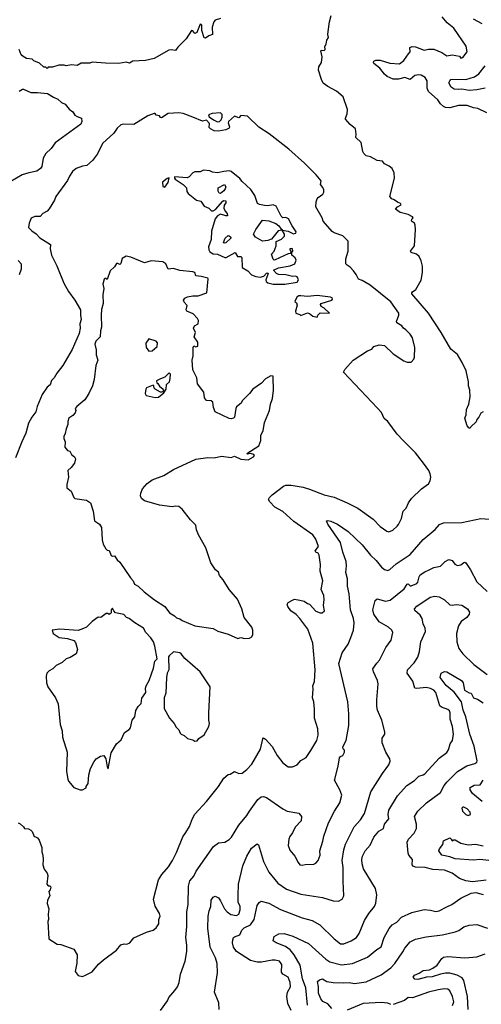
# Model space of a CAD drawing. Extents: x 1771496 to 1971148, y 471553 to 643630.
# Tile 85 of 256: x 1858250 to 1862558, y 510793 to 519985. Entities that reach past the tile are written whole.
import ezdxf

# ---------------------------------------------------------------- set-up
doc = ezdxf.new("R2010")
doc.units = 0

msp = doc.modelspace()

# ---------------------------------------------------------------- linework, layer by layer
at = {"layer": '0CON10XD'}
for points in [[(1862575, 516322.5), (1862555, 516312.5), (1862536.1, 516273.9), (1862516.4, 516253.6), (1862508.8, 516231.2), (1862460, 516185), (1862455, 516170), (1862445, 516170), (1862425, 516192.5), (1862403.3, 516265), (1862416.2, 516295), (1862418.8, 516345), (1862440.8, 516395), (1862454.2, 516465), (1862452.5, 516525), (1862437.5, 516565), (1862440, 516605), (1862417.4, 516707.4), (1862380.8, 516785), (1862335, 516858.8), (1862275, 516908.8), (1862184.4, 517065), (1862066.1, 517246.1), (1861910, 517425), (1861908.8, 517435), (1861915.8, 517444.2), (1861946.2, 517465), (1861995.5, 517554.5), (1862010.6, 517625), (1862008.6, 517685), (1861996, 517735), (1861977.5, 517775), (1861952, 517795), (1861905, 517811.2), (1861898.8, 517825), (1861936, 517875), (1861944.2, 518025), (1861940.8, 518065), (1861934, 518085), (1861907.5, 518105), (1861908.6, 518121.4), (1861922.5, 518135), (1861917.5, 518145), (1861875, 518166.2), (1861802.5, 518185), (1861757.5, 518215), (1861775, 518237.5), (1861810, 518255), (1861805, 518267.5), (1861775, 518280), (1861745, 518303.3), (1861721.7, 518311.7), (1861703.3, 518335), (1861749.2, 518505), (1861745.8, 518555), (1861726, 518595), (1861698.7, 518618.7), (1861655, 518640), (1861636.7, 518665), (1861585, 518670.8), (1861525.6, 518705.6), (1861483.3, 518715), (1861462.5, 518735), (1861451.9, 518755), (1861438.3, 518838.3), (1861386, 518885), (1861391.2, 518915), (1861385.5, 518965.5), (1861333.3, 519005), (1861291.2, 519055), (1861290, 519065), (1861306.7, 519105), (1861310, 519145), (1861270, 519265), (1861208.3, 519318.3), (1861125, 519362.5), (1861083.6, 519393.6), (1861067.5, 519425), (1861040, 519515), (1861043.3, 519545), (1861066.4, 519583.6), (1861073, 519637), (1861060, 519695), (1861065, 519700), (1861091.7, 519698.3), (1861100, 519705), (1861096.7, 519735), (1861110, 519755), (1861117.5, 519795), (1861131.7, 519818.3), (1861126.7, 519845), (1861130, 519875), (1861141.2, 519965), (1861156.2, 520025)], [(1862610, 519115), (1862524.6, 519154.6), (1862485, 519161.5), (1862425, 519183.5), (1862345, 519183.3), (1862265, 519160.5), (1862225, 519165.5), (1862205, 519174.5), (1862178.5, 519198.5), (1862153.3, 519235), (1862066.9, 519315), (1862054.5, 519345), (1862054.5, 519415), (1862033.3, 519445), (1861996.6, 519466.6), (1861975, 519469.4), (1861936.9, 519463.1), (1861895, 519426), (1861845, 519445.8), (1861785, 519430.6), (1861735, 519428.2), (1861680, 519455), (1861655, 519476.7), (1861611.2, 519531.2), (1861556.2, 519575), (1861551.2, 519585), (1861555, 519597.5), (1861575, 519607.5), (1861615, 519608.1), (1861705, 519580), (1861795, 519573.5), (1861835.9, 519604.1), (1861880, 519665), (1861892.9, 519685), (1861890.9, 519725), (1861914.1, 519735.9), (1861945, 519730.8), (1862025, 519699.6), (1862065, 519708.6), (1862115, 519710.6), (1862189.3, 519679.3), (1862235, 519648.1), (1862285, 519657.7), (1862353.9, 519643.9), (1862367, 519627), (1862385, 519632.5), (1862427.1, 519685), (1862417.5, 519737.5), (1862300.4, 519905), (1862240.4, 519955), (1862191.9, 520011.9)], [(1860123, 519997), (1860075, 519980), (1860062.5, 519965), (1860046.4, 519913.6), (1860050, 519845), (1860015, 519833.8), (1859985, 519813.3), (1859972.5, 519815), (1859950.5, 519885), (1859950, 519935), (1859935, 519944), (1859904, 519865), (1859884.4, 519854.4), (1859865, 519880), (1859855, 519882.5), (1859803.3, 519805), (1859725, 519726.7), (1859703.3, 519696.7), (1859665, 519704.3), (1859640.6, 519699.4), (1859505, 519623.8), (1859425, 519603.3), (1859305, 519596.7), (1859275, 519580), (1859245, 519586.7), (1859175, 519576.2), (1859049.7, 519580.3)], [(1862566.4, 519946.4), (1862485, 519989.6)], [(1859049.7, 519580.3), (1858925, 519586.7), (1858905, 519577.5), (1858825, 519577.5), (1858785, 519557.5), (1858735, 519562.5), (1858682.5, 519552.5), (1858665, 519560), (1858615, 519560), (1858555, 519540), (1858515, 519540), (1858505, 519530), (1858495, 519540), (1858475, 519540), (1858435, 519580), (1858381.7, 519601.7), (1858367, 519617), (1858315, 519623.8), (1858281.7, 519641.7), (1858265, 519657.5), (1858245, 519706.7)], [(1862594.5, 519345.5), (1862515, 519328.5), (1862445, 519324.7), (1862375, 519335.5), (1862343.1, 519333.1), (1862305, 519335.8), (1862278, 519355), (1862256, 519395), (1862263.3, 519415), (1862275, 519426.2), (1862291.4, 519428.6), (1862415, 519425.4), (1862495, 519452.2), (1862535, 519480), (1862595.4, 519554.6)], [(1858243.9, 519316.1), (1858275, 519336.7), (1858285, 519336.7), (1858355, 519306), (1858415, 519306.2), (1858510, 519295), (1858565, 519260), (1858605, 519243.3), (1858641.3, 519211.3), (1858676, 519195), (1858710.3, 519150.3), (1858746.2, 519125), (1858765, 519094), (1858785, 519080), (1858826.7, 519065), (1858830.8, 519035), (1858819.7, 519010.3), (1858580.8, 518835), (1858545, 518782.5), (1858494.3, 518735), (1858467.9, 518692.1), (1858455.7, 518615), (1858444, 518595), (1858409.3, 518570.7), (1858335, 518555.6), (1858274.6, 518535.4), (1858166.2, 518475)], [(1858835, 511053.3), (1858865, 511063.3), (1858925, 511096.7), (1858984.1, 511165.9), (1859031.2, 511208.8), (1859155, 511298.8), (1859195, 511347.5), (1859223.9, 511356.1), (1859250, 511355), (1859277.5, 511365), (1859315, 511412), (1859434.1, 511465.9), (1859495, 511483.3), (1859522.5, 511505), (1859550, 511545), (1859550, 511585), (1859562.5, 511615), (1859555, 511640), (1859515, 511710), (1859500, 511775), (1859546.2, 511955), (1859578, 512005), (1859638, 512075), (1859675.5, 512134.5), (1859715, 512210), (1859773.2, 512356.8), (1859800, 512395), (1859835, 512453.3), (1859862.4, 512527.6), (1859885, 512568.8), (1859992.5, 512685), (1860105, 512826.2), (1860156.8, 512903.2), (1860195, 512936.7), (1860215, 512941.2), (1860253.9, 512966.1), (1860295, 512946.7), (1860325, 512951.2), (1860368.8, 512985), (1860415.5, 513034.5), (1860498, 513175), (1860518.3, 513271.7), (1860525, 513280), (1860545, 513267.5), (1860605, 513200), (1860654, 513115), (1860705, 513046.7), (1860755, 513010), (1860795, 513010), (1860840.5, 513029.5), (1860875, 513068.8), (1860925, 513096.7), (1860968.1, 513161.9), (1861024.2, 513255), (1861035.8, 513305), (1861032, 513365), (1861002, 513465), (1861001.7, 513548.3), (1860994.2, 513615), (1860982.9, 513655), (1860990, 513735), (1860987.1, 513765), (1861002.5, 513805), (1861006.7, 513915), (1860984.5, 514164.5), (1860940, 514295), (1860865.4, 514395.4), (1860830.3, 514430.3), (1860781.2, 514465), (1860753.3, 514505), (1860747.5, 514525), (1860757, 514543), (1860795, 514566.7), (1860815, 514573.3), (1860865, 514566.7), (1860905.9, 514555.9), (1860935, 514533.3), (1860955, 514526.7), (1861015, 514463.3), (1861055, 514446.7), (1861073.6, 514446.4), (1861093.8, 514465), (1861085.7, 514515.7), (1861092.9, 514572.9), (1861088.9, 514608.9), (1861064.4, 514665), (1861080.6, 514745), (1861055.6, 514835), (1861058.9, 514898.9), (1861046.5, 514985), (1861035.8, 515005), (1861014, 515015), (1861008.6, 515025), (1861037.8, 515065), (1861013.3, 515135), (1860984.4, 515175), (1860808.8, 515298.8), (1860705, 515392.2), (1860630.8, 515435), (1860584, 515485), (1860573.3, 515505), (1860580, 515525), (1860605, 515550), (1860711.5, 515628.5), (1860735, 515637.8), (1860785, 515640), (1860895, 515619.5), (1860955, 515603.3), (1861090.2, 515550.2), (1861185, 515527.8), (1861305.3, 515475.3), (1861405, 515422.9), (1861550.2, 515320.2), (1861615, 515254), (1861675, 515210), (1861695.8, 515204.2), (1861731.7, 515218.3), (1861773.8, 515255), (1861785, 515273.3), (1861812.1, 515327.9), (1861830, 515395), (1861856.9, 515425), (1861880, 515475), (1861907.1, 515515), (1862001.2, 515605), (1862065, 515652.5), (1862080, 515680), (1862085.9, 515714.1), (1862081.2, 515745), (1862067, 515777), (1862020, 515845), (1861945, 515941.2), (1861828, 516055), (1861774.2, 516115), (1861685, 516234.2), (1861652.6, 516262.6), (1861626.2, 516316.2), (1861589.4, 516359.4), (1861272.5, 516695), (1861285, 516720), (1861363.3, 516805), (1861495, 516893.8), (1861535, 516910), (1861555.9, 516934.1), (1861605, 516950), (1861655, 516943.3), (1861736.7, 516865), (1861835, 516801.2), (1861865, 516786.7), (1861905, 516787.5), (1861930, 516815), (1861936.2, 516835), (1861937.5, 516925), (1861915.6, 517015.6), (1861895, 517048.8), (1861855, 517090), (1861831.2, 517105), (1861815, 517126.2), (1861768.8, 517155), (1861766.1, 517166.1), (1861788.6, 517225), (1861788.4, 517245), (1861715, 517350), (1861522.5, 517505), (1861445, 517551.1), (1861411.2, 517561.2), (1861391.4, 517605), (1861365, 517639.5), (1861335, 517675.8), (1861305, 517692), (1861295, 517706.2), (1861293.3, 517753.3), (1861316.1, 517825), (1861315, 517918), (1861265, 517967.3), (1861184.2, 517994.2), (1861165.8, 518005.8), (1861083.8, 518105), (1861073.3, 518135), (1861015, 518237.5), (1861015.7, 518285), (1861027.6, 518312.4), (1861036, 518325), (1861078.8, 518355), (1861090, 518375), (1861090, 518395), (1861079.6, 518419.6), (1861058.8, 518445), (1861065, 518480), (1861017.5, 518535), (1860906.7, 518645), (1860761.8, 518775), (1860579.2, 518919.2), (1860482.8, 518982.8), (1860375, 519082.5), (1860315, 519090), (1860295, 519067.5), (1860255, 519084), (1860199.2, 519035), (1860197.3, 519022.7), (1860209.4, 518985), (1860205, 518971.2), (1860175, 518957.5), (1860105, 518943.8), (1860065, 518947.5), (1860030, 518965), (1860018.3, 518978.3), (1860022.5, 519015), (1859995, 519047.5), (1859955, 519036.7), (1859865, 519076), (1859775, 519107.5), (1859735, 519113.8), (1859635, 519107.5), (1859575, 519068.8), (1859565, 519072.5), (1859555, 519087.5), (1859525, 519093.3), (1859515, 519107.5), (1859505, 519108.8), (1859445, 519086.7), (1859315, 519006.2), (1859215, 519008), (1859195, 519003.3), (1859158.3, 518971.7), (1859128.8, 518925), (1859021.4, 518828.6), (1858976.2, 518733.8), (1858930, 518670), (1858875.9, 518624.1), (1858835, 518617.8), (1858776.7, 518595), (1858743.2, 518566.8), (1858716, 518525), (1858697.6, 518482.4), (1858588.8, 518335), (1858575, 518300), (1858525, 518220), (1858505, 518198), (1858465.7, 518174.3), (1858442.7, 518147.3), (1858391.7, 518148.3), (1858357, 518133), (1858337.5, 518085), (1858332.5, 518045), (1858364.2, 518014.2), (1858405, 517986.7), (1858437.7, 517947.7), (1858536.9, 517886.9), (1858534.2, 517845), (1858546.8, 517786.8), (1858596.8, 517686.8), (1858661.4, 517525), (1858705, 517446.2), (1858765.4, 517365.4), (1858818.9, 517275), (1858817.9, 517225), (1858824.6, 517185), (1858810.4, 517145), (1858814.2, 517105), (1858804.2, 517055), (1858740, 516905), (1858652.9, 516755), (1858595.8, 516685), (1858570.3, 516639.7), (1858546, 516615), (1858534, 516575), (1858506.6, 516553.4), (1858459.2, 516485), (1858412.9, 516375), (1858401.4, 516325), (1858362.2, 516275), (1858330.8, 516219.2), (1858308.6, 516125), (1858270, 516045), (1858210.8, 515895)], [(1860095, 519031.2), (1860115, 519033.3), (1860130.5, 519049.5), (1860140.8, 519075), (1860138.8, 519098.8), (1860125, 519113.8), (1860045, 519110), (1860012.5, 519095), (1860017, 519077), (1860060.3, 519050.3), (1860095, 519031.2)], [(1860725, 517514.6), (1860840, 517535), (1860852.5, 517555), (1860840, 517585), (1860825, 517591.2), (1860795, 517586.7), (1860735, 517604), (1860665, 517606.7), (1860647.5, 517615), (1860620, 517645), (1860665, 517668.8), (1860775, 517685.8), (1860816.7, 517705), (1860830.7, 517740.7), (1860821.7, 517761.7), (1860790, 517785), (1860790, 517815), (1860800, 517825), (1860797.5, 517845), (1860785, 517850), (1860770, 517845), (1860770, 517835), (1860780, 517825), (1860778.3, 517801.7), (1860755, 517800), (1860635, 517742.5), (1860625, 517740), (1860615, 517750), (1860600, 517795), (1860626.4, 517823.6), (1860642.5, 517875), (1860642.5, 517915), (1860692.5, 517935), (1860720, 517965), (1860721.7, 517981.7), (1860700, 518020), (1860755, 518009.2), (1860805, 517986.5), (1860828.2, 517991.8), (1860831.9, 518005), (1860791.5, 518061.5), (1860759.2, 518125), (1860735, 518138.6), (1860705, 518136), (1860689.7, 518149.7), (1860644, 518245), (1860615, 518255.6), (1860565, 518248.1), (1860535, 518251.4), (1860489.4, 518259.4), (1860470, 518270), (1860443.1, 518343.1), (1860408.3, 518398.3), (1860325.5, 518475.5), (1860303.6, 518503.6), (1860225, 518568.9), (1860205, 518573.1), (1860155, 518568.8), (1860095, 518554), (1860050.7, 518560.7), (1860025, 518572.5), (1859965, 518580), (1859935, 518563.3), (1859886.1, 518563.9), (1859865, 518556.2), (1859833, 518517), (1859813, 518507), (1859695, 518516.7), (1859693.8, 518505), (1859701.2, 518495), (1859775, 518446.2), (1859805.6, 518415.6), (1859810.3, 518380.3), (1859821.8, 518361.8), (1859899.3, 518299.3), (1859939.2, 518289.2), (1859973.1, 518243.1), (1860015, 518225.8), (1860040, 518200), (1860055, 518199.2), (1860078, 518212), (1860145, 518291.2), (1860155, 518296), (1860173.3, 518293.3), (1860173.8, 518275), (1860158.3, 518251.7), (1860154.1, 518225.9), (1860167.5, 518197.5), (1860187.5, 518175), (1860190, 518155), (1860175, 518153.3), (1860125, 518170), (1860095, 518153.3), (1860074.2, 518125), (1860040.8, 518009.2), (1860036.1, 517933.9), (1860011.2, 517865), (1860013.8, 517835), (1860026.1, 517816.1), (1860055, 517798.8), (1860095, 517796.7), (1860165, 517764), (1860177.5, 517765), (1860261.7, 517811.7), (1860284.2, 517774.2), (1860313, 517773), (1860322.5, 517765), (1860325, 517672.5), (1860378.8, 517638.8), (1860415, 517603.8), (1860455, 517586.2), (1860495, 517581.2), (1860528.3, 517591.7), (1860555, 517617.5), (1860565, 517620), (1860570, 517615), (1860567.5, 517605), (1860546.7, 517555), (1860551.2, 517541.2), (1860565, 517528.8), (1860615, 517516.9), (1860725, 517514.6)], [(1859605, 518421.2), (1859635.7, 518465), (1859645, 518507.5), (1859625, 518502.5), (1859582.3, 518467.7), (1859586.4, 518426.4), (1859605, 518421.2)], [(1860125, 518362.5), (1860112.5, 518365), (1860102.7, 518382.7), (1860103.3, 518415), (1860160, 518445), (1860173.3, 518425), (1860166.2, 518405), (1860155, 518387.5), (1860125, 518362.5)], [(1860515, 517917.5), (1860450, 517955), (1860433.3, 517983.3), (1860453.3, 518025), (1860516.7, 518113.3), (1860575, 518108.1), (1860640.7, 518080.7), (1860669.8, 518059.8), (1860690, 518030), (1860700, 518025), (1860700, 518020), (1860662.5, 518015), (1860600, 517935), (1860565, 517922.5), (1860515, 517917.5)], [(1860158.3, 517898.3), (1860152.5, 517905), (1860166.7, 517945), (1860195, 517970), (1860205, 517967.5), (1860220, 517955), (1860220, 517945), (1860175, 517900), (1860158.3, 517898.3)], [(1858236.8, 517736.8), (1858263.3, 517705), (1858263.8, 517655), (1858245, 517602.5)], [(1860285, 514206.7), (1860315, 514216.7), (1860347, 514207), (1860395, 514210), (1860416.4, 514223.6), (1860427.5, 514245), (1860427.5, 514285), (1860416.7, 514315), (1860344.1, 514404.1), (1860323.9, 514483.9), (1860283.3, 514575), (1860204.2, 514664.2), (1860148.8, 514755), (1860115.8, 514795.8), (1860105, 514826.7), (1860078.3, 514848.3), (1860033.8, 514915), (1859985.8, 515055), (1859919.2, 515175), (1859900.6, 515220.6), (1859892.5, 515265), (1859844.5, 515314.5), (1859766.7, 515415), (1859735, 515440), (1859705, 515443.3), (1859673.3, 515436.7), (1859555, 515452), (1859415, 515493.8), (1859386.1, 515516.1), (1859378, 515538), (1859380, 515565), (1859397.1, 515605), (1859439.2, 515655), (1859485, 515688.6), (1859595, 515730.6), (1859686.7, 515785), (1859895, 515880.8), (1860005, 515897.1), (1860065, 515895.6), (1860135, 515910), (1860225, 515897.5), (1860255, 515910), (1860313, 515883), (1860383.6, 515876.4), (1860432.5, 515905), (1860440, 515915), (1860435, 515926.2), (1860405, 515933.3), (1860375, 515930), (1860370, 515935), (1860481.2, 516005), (1860500, 516055), (1860502, 516105), (1860521.2, 516145), (1860535.8, 516225), (1860580, 516335), (1860590.8, 516395), (1860609.5, 516449.5), (1860620, 516525), (1860617, 516647), (1860615, 516656.2), (1860595, 516660), (1860545, 516632.5), (1860507.3, 516592.7), (1860424.5, 516535), (1860396.1, 516493.9), (1860325, 516425.6), (1860316.8, 516403.2), (1860275, 516369.2), (1860267.8, 516355), (1860255.3, 516275), (1860246.8, 516263.2), (1860225, 516258.9), (1860205, 516262.6), (1860075, 516323.8), (1860059.4, 516365), (1860052, 516415), (1860035.6, 516425.6), (1859995, 516429.7), (1859975, 516453.8), (1859968.3, 516508.3), (1859908.4, 516585), (1859902.2, 516642.2), (1859867.1, 516715), (1859859.1, 516805), (1859870.5, 516845), (1859868.9, 516925), (1859875, 516938.6), (1859895, 516931.4), (1859911.9, 516938.1), (1859913.1, 516975), (1859877.8, 517025), (1859890, 517065), (1859871.3, 517105), (1859882.5, 517127.5), (1859915, 517146), (1859919.2, 517175), (1859909.3, 517195), (1859869.8, 517239.8), (1859808.5, 517265), (1859804.7, 517275), (1859812.5, 517315), (1859786.1, 517346.1), (1859780.3, 517365), (1859791.8, 517385), (1859815, 517398.4), (1859865, 517406.8), (1859915, 517406.4), (1859996.2, 517435), (1860008.8, 517565), (1860005, 517572.5), (1859945, 517588.6), (1859895, 517592), (1859883.3, 517625), (1859865, 517631.9), (1859745, 517642.1), (1859685, 517662.9), (1859635, 517656.7), (1859614.3, 517705), (1859585.4, 517725.4), (1859477.3, 517732.7), (1859415, 517716.2), (1859288.3, 517768.3), (1859245, 517776.7), (1859207.5, 517755), (1859195, 517710), (1859185, 517700), (1859165, 517710), (1859155, 517707.5), (1859135, 517677.5), (1859095, 517640), (1859065, 517560), (1859055, 517570), (1859045, 517570), (1859038.3, 517561.7), (1859027.5, 517515), (1859034.2, 517475), (1859027.1, 517415), (1859028.5, 517335), (1859015, 517280), (1859010.6, 517225), (1859014.3, 517115), (1859005, 517080), (1859000.8, 517025), (1858961.2, 516985), (1858951.2, 516955), (1858963.5, 516903.5), (1858963.8, 516855), (1858978.1, 516805), (1858962, 516755), (1858944.2, 516625), (1858929.2, 516565), (1858896, 516495), (1858857.5, 516435), (1858782, 516375), (1858768, 516355), (1858773.8, 516335), (1858768, 516315), (1858745, 516288.8), (1858708.8, 516265), (1858698.8, 516235), (1858700, 516205), (1858684.1, 516165.9), (1858675, 516120), (1858663.3, 516095), (1858662.5, 516075), (1858673, 516043), (1858670, 515995), (1858695, 515962.5), (1858717.5, 515955), (1858733.9, 515923.9), (1858763, 515903), (1858772.5, 515885), (1858761.2, 515845), (1858731.2, 515805), (1858698.8, 515775), (1858706, 515715), (1858688.8, 515645), (1858688.8, 515615), (1858731.8, 515581.8), (1858754.1, 515525), (1858764.8, 515514.8), (1858875, 515498), (1858910.8, 515475), (1858936.8, 515396.8), (1858948, 515305), (1858995, 515275.4), (1859012.7, 515245), (1859019.5, 515129.5), (1859028.8, 515088.8), (1859055, 515043.3), (1859065, 515033.3), (1859085, 515030), (1859105, 514983.3), (1859115, 514976.2), (1859135, 514980), (1859161.2, 514941.2), (1859185, 514920), (1859282.7, 514772.7), (1859310, 514745), (1859322.5, 514715), (1859356.8, 514696.8), (1859413.2, 514643.2), (1859508.3, 514568.3), (1859605.6, 514505.6), (1859648.3, 514448.3), (1859695, 514420), (1859715, 514400), (1859745, 514392.5), (1859766.4, 514376.4), (1859885, 514326.7), (1860055, 514300), (1860100, 514275), (1860195, 514246.7), (1860285, 514206.7)], [(1861025, 517207.5), (1861033.9, 517226.1), (1861055, 517246.7), (1861140, 517245), (1861091.8, 517291.8), (1861065, 517305.7), (1861056.7, 517325), (1861063.6, 517336.4), (1861163.3, 517365), (1861169.2, 517375), (1861166.7, 517386.7), (1861150, 517395), (1861025, 517408.8), (1860935, 517400), (1860875, 517407.5), (1860855, 517405.8), (1860836, 517395), (1860817.5, 517355), (1860835, 517341.2), (1860840.9, 517320.9), (1860824.3, 517265), (1860828, 517245), (1860863.6, 517233.6), (1860875, 517222.5), (1860935, 517247.1), (1860955, 517240.6), (1860985, 517218), (1861025, 517207.5)], [(1859455, 516890), (1859485, 516893.8), (1859533.3, 516935), (1859537, 516967), (1859523.6, 516983.6), (1859455, 517006), (1859426.7, 516965), (1859432, 516925), (1859455, 516890)], [(1859515, 516456.9), (1859545, 516461.9), (1859595, 516502.5), (1859618, 516535), (1859620.5, 516579.5), (1859646.7, 516605), (1859655.9, 516634.1), (1859656.4, 516676.4), (1859645, 516687.5), (1859605, 516647.5), (1859565, 516633.3), (1859528.3, 516611.7), (1859530, 516595), (1859539.7, 516589.7), (1859553.6, 516563.6), (1859588.8, 516535), (1859591.2, 516525), (1859583.6, 516506.4), (1859565, 516505.8), (1859513.8, 516535), (1859504, 516545), (1859502.5, 516565), (1859495, 516572.5), (1859435, 516546.7), (1859426.7, 516535), (1859420, 516495), (1859430, 516475), (1859515, 516456.9)], [(1861187.5, 512595), (1861238.6, 512675), (1861256, 512745), (1861238.8, 512795), (1861188.8, 512885), (1861190, 512895), (1861222.7, 513017.3), (1861235.6, 513094.4), (1861245, 513106.7), (1861265, 513116.7), (1861280, 513145), (1861280, 513165), (1861268, 513178), (1861265.8, 513195), (1861296.7, 513255), (1861323.3, 513395), (1861323.2, 513503.2), (1861311.9, 513615), (1861227.1, 513975), (1861260, 514075), (1861316.4, 514153.6), (1861342, 514218), (1861365.5, 514284.5), (1861370.6, 514355), (1861365.4, 514395.4), (1861338.1, 514475), (1861325.7, 514625), (1861308.1, 514695), (1861309.1, 514765), (1861294.4, 514825), (1861300.6, 514885), (1861296.9, 514925), (1861266.9, 515015), (1861245.6, 515105), (1861125, 515273.8), (1861112.5, 515305), (1861125, 515310), (1861155, 515303.8), (1861216.3, 515276.3), (1861315, 515207.5), (1861445, 515082.5), (1861524.3, 514985), (1861575.5, 514935.5), (1861627.5, 514875), (1861655, 514852.5), (1861685, 514842.9), (1861705, 514850.8), (1861764, 514905), (1861895, 514992.9), (1862015, 515132), (1862126.7, 515225), (1862168.3, 515271.7), (1862205, 515287.5), (1862375, 515291.9), (1862555, 515328), (1862635, 515322.5)], [(1860111.4, 510745), (1860108.6, 510805), (1860068, 510905), (1860095.7, 511085), (1860093.1, 511175), (1860077.8, 511225), (1860026.4, 511326.4), (1860004.6, 511504.6), (1860009.5, 511615), (1860016.9, 511665), (1860034.3, 511705.7), (1860036, 511765), (1860055.9, 511794.1), (1860075, 511801.2), (1860087, 511797), (1860105.5, 511785.5), (1860125, 511760), (1860162.5, 511685), (1860185.8, 511655), (1860221.7, 511631.7), (1860275, 511622.7), (1860296.5, 511635), (1860308.5, 511675), (1860308.5, 511705), (1860290.6, 511745), (1860289.7, 511809.7), (1860291.1, 511915), (1860332.5, 512085), (1860371.5, 512175), (1860415, 512248.8), (1860465, 512291.2), (1860480, 512280), (1860526.7, 512125), (1860575.6, 512025), (1860660.8, 511925), (1860738.9, 511868.9), (1860875, 511820), (1861075, 511790.6), (1861175, 511757.5), (1861225.9, 511754.1), (1861260, 511775), (1861276.2, 511805), (1861269.1, 511940.9), (1861269.8, 512069.8), (1861260, 512135), (1861275.5, 512235), (1861290.9, 512289.1), (1861371.2, 512448.8), (1861430, 512515), (1861466.9, 512575), (1861525.7, 512775), (1861635, 512946.2), (1861695, 513027.5), (1861707.7, 513062.3), (1861704, 513085), (1861666.2, 513145), (1861633.3, 513235), (1861633, 513277), (1861657, 513313), (1861658.8, 513335), (1861631.2, 513445), (1861589.5, 513539.5), (1861584.3, 513574.3), (1861582.5, 513635), (1861595.8, 513785.8), (1861589.2, 513815), (1861550.6, 513895), (1861545.8, 513925), (1861582.2, 513977.8), (1861609.4, 514005), (1861667.9, 514122.1), (1861718.3, 514191.7), (1861731.2, 514265), (1861722, 514285), (1861692.8, 514312.8), (1861605, 514364.4), (1861554.6, 514434.6), (1861546.7, 514475), (1861569.1, 514560.9), (1861585, 514577.5), (1861665, 514556.5), (1861707.5, 514565), (1861839.6, 514670.4), (1861865, 514714.4), (1861876.5, 514716.5), (1861895, 514699.4), (1861905, 514699.4), (1861955, 514722.5), (1861967.2, 514735), (1861977.1, 514782.9), (1861988.8, 514801.2), (1862030.2, 514829.8), (1862072.4, 514847.6), (1862115, 514870), (1862178.3, 514881.7), (1862221.2, 514925), (1862255, 514944), (1862285, 514935.8), (1862310.3, 514900.3), (1862335, 514888), (1862367.5, 514895), (1862395, 514917.5), (1862405, 514920), (1862415, 514913.3), (1862458.7, 514848.7), (1862517.6, 514737.6), (1862614.2, 514645)], [(1862085, 513740.9), (1862045, 513751.2), (1861955, 513741.1), (1861936.7, 513745), (1861919.9, 513809.9), (1861865.7, 513885), (1861870, 513915), (1861930.3, 513979.7), (1861965.2, 514034.8), (1861980.8, 514085), (1861993.2, 514175), (1862036, 514274), (1862033.2, 514305), (1862016.8, 514345), (1862007.5, 514395), (1861987.1, 514425), (1861937.7, 514467.7), (1861933.8, 514485), (1861955, 514510), (1862080, 514595), (1862125, 514601.9), (1862165, 514595.6), (1862215, 514568), (1862263.4, 514523.4), (1862285, 514518.6), (1862325, 514524.3), (1862375, 514520), (1862428, 514485), (1862447.5, 514455), (1862445, 514433.3), (1862424.2, 514405), (1862368.9, 514365), (1862344.5, 514325), (1862328.2, 514255), (1862330, 514175), (1862347.8, 514115), (1862385, 514065.8), (1862490, 513965), (1862612, 513872)], [(1858835, 512793.3), (1858870, 512815), (1858870, 512825), (1858890, 512855), (1858896.4, 512933.6), (1858911.2, 512995), (1858945, 513060), (1858965, 513083.3), (1859005, 513110), (1859035, 513116.7), (1859054.5, 513084.5), (1859065, 513010), (1859075, 512990), (1859105, 513140), (1859155, 513223.8), (1859197, 513263), (1859229.5, 513330.5), (1859271.1, 513358.9), (1859283.1, 513375), (1859299.2, 513445), (1859325.4, 513475), (1859332.5, 513535), (1859355, 513572.2), (1859385, 513602), (1859389.8, 513650.2), (1859426.7, 513705), (1859423.6, 513743.6), (1859430, 513765), (1859458.8, 513815), (1859481.7, 513878.3), (1859499.3, 513930.7), (1859510, 513995), (1859531.7, 514018.3), (1859512.5, 514137.5), (1859500, 514175), (1859473.3, 514215), (1859426.7, 514265), (1859405, 514303.3), (1859324.2, 514354.2), (1859272.5, 514395), (1859247.5, 514405), (1859220.7, 514430.7), (1859145, 514447.5), (1859127.5, 514465), (1859115, 514490), (1859103.6, 514476.4), (1859103, 514447), (1859095, 514437.5), (1859085, 514432.5), (1859071.7, 514441.7), (1859058.3, 514441.7), (1859007, 514403), (1858981.7, 514408.3), (1858925, 514367.5), (1858872.5, 514315), (1858845, 514300), (1858795, 514282.5), (1858625.6, 514294.4), (1858553.9, 514286.1), (1858562.5, 514255), (1858618.3, 514218.3), (1858695, 514207.5), (1858755, 514190), (1858771.7, 514171.7), (1858790, 514105), (1858776.4, 514063.6), (1858720.7, 514029.3), (1858685, 514016.7), (1858647.5, 513985), (1858590, 513955), (1858560, 513925), (1858525, 513906.2), (1858503.3, 513885), (1858497.5, 513855), (1858500, 513795), (1858512.5, 513755), (1858584, 513654), (1858607.7, 513597.7), (1858628, 513405), (1858645.9, 513344.1), (1858650.8, 513285), (1858693.8, 513145), (1858686.2, 512965), (1858698.8, 512895), (1858706.7, 512875), (1858756.4, 512816.4), (1858815, 512793.3), (1858835, 512793.3)], [(1859885, 513250), (1859905, 513253.3), (1859922.5, 513275), (1859971.7, 513308.3), (1860016.2, 513385), (1860020, 513415), (1860014, 513445), (1860014.1, 513514.1), (1860027, 513757), (1859935, 513896.7), (1859790.5, 514020.5), (1859757.5, 514065), (1859745, 514073.3), (1859685, 514082.5), (1859643.6, 514046.4), (1859640, 514035), (1859642.5, 513915), (1859626.7, 513883.3), (1859620, 513845), (1859613, 513697), (1859600, 513655), (1859600, 513555), (1859647.5, 513465), (1859693.3, 513415), (1859709.5, 513379.5), (1859736.7, 513355), (1859747.5, 513325), (1859757.5, 513315), (1859785, 513302.5), (1859815, 513273.3), (1859865, 513262.5), (1859885, 513250)], [(1862605, 511951.9), (1862475, 511935.6), (1862415, 511945.6), (1862355, 511965.6), (1862285, 512017.3), (1862215, 512045.4), (1862105, 512052.5), (1862035, 512068.2), (1861943.8, 512073.8), (1861921.7, 512081.7), (1861914.3, 512095), (1861914.6, 512145), (1861882.9, 512185), (1861874.6, 512205), (1861867.1, 512305), (1861879.5, 512335), (1861930.5, 512389.5), (1861954.6, 512435), (1861954.6, 512474.6), (1861934.3, 512545), (1861965.8, 512595), (1862045.4, 512674.6), (1862178.9, 512771.1), (1862211.1, 512835), (1862235, 512865.8), (1862335.3, 512964.7), (1862421.9, 513018.1), (1862499.1, 513040.9), (1862515, 513052.5), (1862520.6, 513065), (1862492.3, 513202.3), (1862451.2, 513315), (1862414.7, 513475), (1862388.1, 513538.1), (1862373.6, 513615), (1862306.5, 513706.5), (1862229.2, 513769.2), (1862174.2, 513845), (1862182.5, 513885), (1862215, 513900), (1862235, 513896.7), (1862374, 513815), (1862388.8, 513795), (1862401.2, 513725), (1862445, 513700), (1862465, 513697.5), (1862486.7, 513655), (1862522.7, 513642.7), (1862575, 513606.9)], [(1860782.2, 510735), (1860751.4, 510801.4), (1860743.2, 510866.8), (1860748.9, 510905), (1860776.9, 510955), (1860775.8, 510995.8), (1860755.5, 511045), (1860704.7, 511074.7), (1860692, 511092), (1860697.8, 511165), (1860675, 511194.4), (1860635.4, 511205.4), (1860605, 511205.5), (1860505.4, 511184.6), (1860465, 511184.5), (1860405, 511200.9), (1860274.3, 511285), (1860245.5, 511325.5), (1860237.1, 511365), (1860238, 511395), (1860244, 511415), (1860255, 511424), (1860305, 511440), (1860321.8, 511485), (1860343.6, 511506.4), (1860405.7, 511535), (1860438.9, 511585), (1860467.8, 511715), (1860485.6, 511744.4), (1860504.2, 511755.8), (1860575, 511735.6), (1860685, 511676.7), (1860885, 511601.1), (1860980, 511575), (1861052, 511535), (1861185, 511404.3), (1861245, 511358.6), (1861275, 511358.1), (1861345, 511384.4), (1861392.8, 511417.2), (1861419.4, 511455), (1861468.1, 511575), (1861509.3, 511640.7), (1861562.5, 511705), (1861573, 511737), (1861582.9, 511815), (1861571.4, 511875), (1861457.6, 512057.6), (1861445.4, 512105), (1861442.7, 512145), (1861450, 512175), (1861474.6, 512225.4), (1861520.9, 512279.1), (1861555, 512354), (1861602.2, 512407.8), (1861644, 512435), (1861654.2, 512475.8), (1861694.4, 512525), (1861688.1, 512565), (1861694.5, 512605.5), (1861775, 512740), (1861863.6, 512836.4), (1861935, 512882.5), (1861975, 512922.5), (1862015, 512933.5), (1862030.8, 512945), (1862165, 513089.2), (1862235.3, 513144.7), (1862251.9, 513168.1), (1862267.8, 513225), (1862288.2, 513255), (1862297.8, 513315), (1862288.9, 513385), (1862267.9, 513455), (1862267.6, 513515), (1862262.4, 513532.4), (1862246, 513546), (1862187.4, 513567.4), (1862169.8, 513579.8), (1862135, 513704.2), (1862115.7, 513725), (1862085, 513740.9)], [(1862565.6, 512685), (1862475, 512760.9), (1862454.5, 512795), (1862454.7, 512815.3), (1862492.4, 512837.6), (1862548, 512842), (1862575, 512885.6)], [(1859564.5, 510735.5), (1859628.8, 510825), (1859642, 510855), (1859699.3, 510920.7), (1859722.5, 510955), (1859737.5, 510995), (1859752, 511075), (1859792.9, 511195), (1859808.6, 511285), (1859808.6, 511345), (1859799.4, 511415), (1859810.3, 511519.7), (1859811.4, 511655), (1859821.4, 511725), (1859827, 511897), (1859838.1, 511945), (1859875, 511988.8), (1859898.6, 512035), (1860060, 512265), (1860105, 512298.8), (1860165, 512306.7), (1860205, 512330), (1860226.6, 512353.4), (1860294.3, 512465), (1860371.4, 512555), (1860395.6, 512595), (1860472, 512705), (1860505, 512728), (1860525, 512732), (1860555, 512722.5), (1860705, 512617.5), (1860745, 512596.2), (1860855.9, 512575.9), (1860878.8, 512545), (1860876.2, 512505), (1860820, 512445), (1860795.7, 512394.3), (1860770.3, 512359.7), (1860760.8, 512335), (1860754.2, 512275), (1860770.3, 512230.3), (1860817.5, 512175), (1860848, 512115), (1860865, 512096.2), (1860885, 512090), (1860915, 512099.2), (1860995, 512102), (1861015, 512110), (1861035.5, 512134.5), (1861054.2, 512185), (1861051.4, 512225), (1861080.8, 512315), (1861087.9, 512362.1), (1861132.4, 512487.6), (1861187.5, 512595)], [(1862435, 512554.3), (1862456.9, 512563.1), (1862455.8, 512585), (1862425, 512618.6), (1862395, 512633.8), (1862385, 512632.5), (1862376.7, 512623.3), (1862382, 512595), (1862415, 512564.3), (1862435, 512554.3)], [(1858235, 512487.5), (1858255, 512477.5), (1858285, 512450), (1858295, 512432.5), (1858331.7, 512431.7), (1858355, 512417.5), (1858367.5, 512405), (1858385, 512360), (1858397, 512357), (1858416.4, 512346.4), (1858432.5, 512325), (1858456.7, 512255), (1858456.2, 512215), (1858466.2, 512185), (1858470, 512145), (1858466.7, 512095), (1858477.5, 512055), (1858506.1, 512016.1), (1858512.5, 511995), (1858503.6, 511913.6), (1858515, 511900), (1858535, 511900), (1858540, 511885), (1858535, 511860), (1858522.5, 511845), (1858530, 511805), (1858510, 511765), (1858507.5, 511735), (1858523, 511683), (1858516.7, 511635), (1858520, 511585), (1858513.8, 511565), (1858522.5, 511405), (1858600, 511355), (1858635, 511350), (1858755, 511307.5), (1858787.5, 511255), (1858783, 511177), (1858768.3, 511098.3), (1858795, 511062.5), (1858835, 511053.3)], [(1862655, 512131.8), (1862545.5, 512145.5), (1862485, 512139.5), (1862315, 512151.8), (1862265, 512170.6), (1862190, 512185), (1862162.5, 512225), (1862167.5, 512245), (1862198.8, 512285), (1862205, 512320), (1862264.1, 512345.9), (1862277.5, 512335), (1862285, 512317.5), (1862301.2, 512328.8), (1862315, 512329.2), (1862367.3, 512297.3), (1862435, 512282), (1862505, 512288.1), (1862575, 512272.9)], [(1860936, 510786), (1860921.1, 510945), (1860889.2, 511029.2), (1860868, 511158), (1860813.1, 511255), (1860775, 511300.4), (1860732.1, 511332.1), (1860645, 511365.8), (1860616.7, 511385), (1860625, 511426.7), (1860668.8, 511451.2), (1860717, 511453), (1860798.8, 511428.8), (1860945, 511358.9), (1861107.1, 511215), (1861145, 511190), (1861255, 511160.9), (1861355, 511172.7), (1861495, 511232.2), (1861582, 511305), (1861625, 511328.6), (1861652.2, 511417.8), (1861699.8, 511500.2), (1861727.5, 511535), (1861771.4, 511558.6), (1861813.6, 511606.4), (1861911.1, 511648.9), (1862025, 511676.9), (1862085, 511672), (1862135, 511658.6), (1862165, 511665.7), (1862235, 511701.4), (1862283.8, 511725), (1862366.6, 511783.4), (1862465, 511829.2), (1862507, 511837), (1862575, 511818.6)], [(1861161.9, 510751.9), (1861125, 510795.6), (1861079.1, 510819.1), (1861059.6, 510845), (1861040, 510895), (1861040, 510955), (1861030.8, 511005), (1861047.9, 511022.1), (1861075, 511030), (1861115.4, 511005.4), (1861175, 510996.2), (1861275, 510992.5), (1861325, 510997.3), (1861374.2, 510985.8), (1861485, 511002.9), (1861625, 511068.1), (1861715, 511134.4), (1861751.1, 511175), (1861826.2, 511283.8), (1861844.6, 511315.4), (1861894.2, 511375), (1861945, 511399.4), (1862045, 511423.1), (1862195, 511441.2), (1862315, 511470), (1862347.4, 511482.6), (1862396.7, 511515), (1862445, 511530.6), (1862515, 511538.1), (1862614.6, 511504.6)], [(1862436.9, 510745), (1862428.2, 510865), (1862393.8, 511015), (1862378.5, 511038.5), (1862333.4, 511063.4), (1862265, 511082), (1862225, 511084.2), (1862176, 511075), (1862099.7, 511050.3), (1862045.3, 511044.7), (1861965, 511023.1), (1861936.8, 511026.8), (1861922, 511045), (1861935.8, 511065), (1861976.9, 511083.1), (1862015, 511108.9), (1862075, 511114.7), (1862105, 511128.5), (1862145, 511157.1), (1862188.5, 511221.5), (1862205, 511232.7), (1862245, 511239.1), (1862405, 511225.8), (1862515, 511237.1), (1862595, 511262.9)], [(1862289.9, 510780.1), (1862301.8, 510815), (1862290.3, 510865), (1862265, 510918.6), (1862245, 510932.5), (1862215, 510936.2), (1862155, 510929.1), (1862065, 510905.4), (1861915, 510854.4), (1861875, 510856.4), (1861841.4, 510828.6), (1861735, 510789.4)], [(1861715, 510789.4), (1861685, 510804.3), (1861625, 510807.9), (1861455, 510799.6), (1861305, 510739.2)]]:
    msp.add_lwpolyline(points, dxfattribs=at)

doc.saveas('drawing.dxf')
